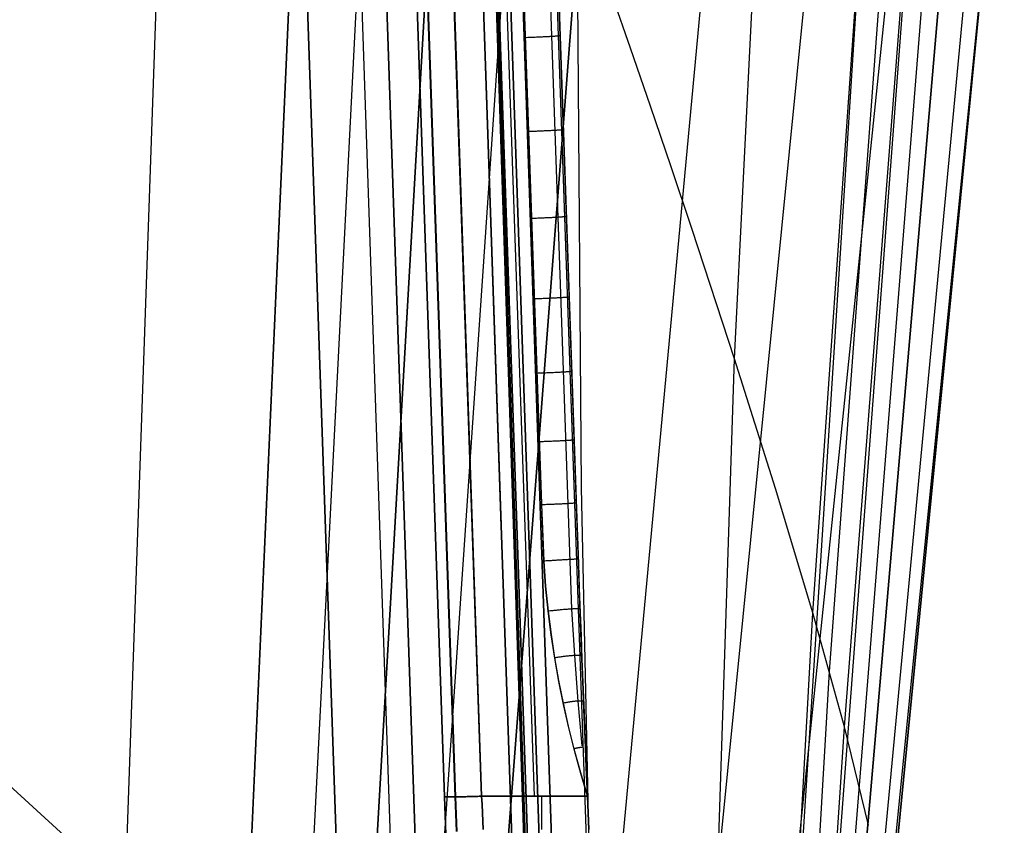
# Model space of a CAD drawing. Header units: millimetres. Extents: x -273 to 273, y -240 to 302.
# Tile 210 of 256: x 222 to 263, y -181 to -148. Entities that reach past the tile are written whole.
import ezdxf

# ---------------------------------------------------------------- set-up
doc = ezdxf.new("R2010")
doc.units = ezdxf.units.MM
doc.header["$MEASUREMENT"] = 0
doc.layers.add('IGES level 1', color=7, linetype='Continuous', true_color=0x3e413d)
doc.layers.add('IGES level 2', color=7, linetype='Continuous', true_color=0x008000)

msp = doc.modelspace()

# ---------------------------------------------------------------- linework, layer by layer
at = {"layer": 'IGES level 1'}
for p, q in [((247.446, -233.406, 382.193), (231.162, 234.594, 373.361)), ((244.293, -232.761, 431.766), (228.387, 232.216, 421.86)), ((228.387, 232.216, 421.86), (244.293, -232.761, 431.766)), ((242.113, -169.059, 430.428), (228.403, 232.216, 421.861)), ((245.421, -232.73, 431.404), (229.531, 232.247, 421.494)), ((229.531, 232.247, 421.494), (245.421, -232.73, 431.404)), ((245.935, -232.735, 430.335), (230.04, 232.241, 420.422)), ((245.936, -232.735, 430.319), (230.041, 232.241, 420.406)), ((230.041, 232.241, 420.406), (245.936, -232.735, 430.319)), ((245.947, -232.74, 429.967), (230.05, 232.26, 420.031)), ((237.653, -186.007, 423.429), (224.927, 185.61, 415.458)), ((225.98, 184.474, 413.312), (238.636, -184.812, 421.237)), ((238.636, -184.812, 421.237), (225.98, 184.474, 413.312)), ((235.322, -183.829, 424.11), (222.719, 183.454, 416.239)), ((222.719, 183.454, 416.239), (235.322, -183.829, 424.11)), ((239.757, -180.294, 379.026), (227.167, 182.147, 371.042)), ((227.167, 182.147, 371.042), (239.757, -180.294, 379.026)), ((227.668, 182.14, 369.962), (240.218, -180.3, 377.99)), ((240.198, -180.301, 378.01), (227.668, 182.14, 369.962)), ((241.295, -180.272, 377.572), (228.788, 182.17, 369.586)), ((241.304, -180.272, 377.572), (228.797, 182.171, 369.587)), ((228.797, 182.171, 369.587), (241.304, -180.272, 377.572)), ((243.503, -180.27, 377.644), (230.905, 182.149, 369.772)), ((233.393, 172.718, 371.554), (245.243, -168.351, 378.96)), ((232.051, 172.433, 370.055), (243.788, -168.175, 377.41)), ((243.883, -170.512, 377.46), (232.073, 171.137, 370.081)), ((245.322, -170.622, 378.988), (233.533, 168.664, 371.671)), ((245.049, -172.502, 377.974), (233.224, 168.317, 370.71)), ((243.171, -148.785, 376.998), (243.119, -148.787, 376.996)), ((243.223, -148.783, 377.003), (243.171, -148.785, 376.998)), ((243.275, -148.781, 377.01), (243.223, -148.783, 377.003)), ((243.326, -148.779, 377.018), (243.275, -148.781, 377.01)), ((243.377, -148.777, 377.028), (243.326, -148.779, 377.018)), ((243.428, -148.775, 377.04), (243.377, -148.777, 377.028)), ((243.478, -148.773, 377.053), (243.428, -148.775, 377.04)), ((243.528, -148.771, 377.068), (243.478, -148.773, 377.053)), ((243.577, -148.769, 377.086), (243.528, -148.771, 377.068)), ((243.626, -148.767, 377.104), (243.577, -148.769, 377.086)), ((243.674, -148.765, 377.125), (243.626, -148.767, 377.104)), ((243.721, -148.763, 377.147), (243.674, -148.765, 377.125)), ((243.767, -148.761, 377.17), (243.721, -148.763, 377.147)), ((243.813, -148.758, 377.196), (243.767, -148.761, 377.17)), ((243.857, -148.756, 377.222), (243.813, -148.758, 377.196)), ((243.901, -148.754, 377.251), (243.857, -148.756, 377.222)), ((243.944, -148.752, 377.281), (243.901, -148.754, 377.251)), ((243.985, -148.75, 377.312), (243.944, -148.752, 377.281)), ((244.026, -148.748, 377.345), (243.985, -148.75, 377.312)), ((244.065, -148.746, 377.379), (244.026, -148.748, 377.345)), ((244.103, -148.744, 377.414), (244.065, -148.746, 377.379)), ((244.14, -148.742, 377.451), (244.103, -148.744, 377.414)), ((244.175, -148.74, 377.489), (244.14, -148.742, 377.451)), ((244.21, -148.738, 377.528), (244.175, -148.74, 377.489)), ((244.242, -148.736, 377.569), (244.21, -148.738, 377.528)), ((244.274, -148.734, 377.61), (244.242, -148.736, 377.569)), ((244.304, -148.732, 377.653), (244.274, -148.734, 377.61)), ((244.332, -148.73, 377.697), (244.304, -148.732, 377.653)), ((244.359, -148.728, 377.741), (244.332, -148.73, 377.697)), ((244.384, -148.726, 377.787), (244.359, -148.728, 377.741)), ((244.408, -148.724, 377.833), (244.384, -148.726, 377.787)), ((244.43, -148.722, 377.88), (244.408, -148.724, 377.833)), ((244.451, -148.721, 377.928), (244.43, -148.722, 377.88)), ((244.469, -148.719, 377.977), (244.451, -148.721, 377.928)), ((244.486, -148.717, 378.026), (244.469, -148.719, 377.977)), ((244.502, -148.716, 378.076), (244.486, -148.717, 378.026)), ((244.515, -148.714, 378.126), (244.502, -148.716, 378.076)), ((244.527, -148.713, 378.177), (244.515, -148.714, 378.126)), ((244.537, -148.711, 378.228), (244.527, -148.713, 378.177)), ((244.546, -148.71, 378.279), (244.537, -148.711, 378.228)), ((244.552, -148.708, 378.331), (244.546, -148.71, 378.279)), ((244.557, -148.707, 378.383), (244.552, -148.708, 378.331)), ((244.56, -148.706, 378.435), (244.557, -148.707, 378.383)), ((244.56, -148.704, 378.539), (244.561, -148.705, 378.487)), ((244.561, -148.705, 378.487), (244.56, -148.706, 378.435)), ((243.306, -152.682, 377.082), (243.254, -152.684, 377.079)), ((243.358, -152.68, 377.086), (243.306, -152.682, 377.082)), ((243.409, -152.678, 377.093), (243.358, -152.68, 377.086)), ((243.461, -152.676, 377.101), (243.409, -152.678, 377.093)), ((243.512, -152.674, 377.111), (243.461, -152.676, 377.101)), ((243.563, -152.672, 377.123), (243.512, -152.674, 377.111)), ((243.613, -152.67, 377.136), (243.563, -152.672, 377.123)), ((243.663, -152.668, 377.152), (243.613, -152.67, 377.136)), ((243.712, -152.666, 377.169), (243.663, -152.668, 377.152)), ((243.76, -152.664, 377.187), (243.712, -152.666, 377.169)), ((243.808, -152.662, 377.208), (243.76, -152.664, 377.187)), ((243.856, -152.66, 377.23), (243.808, -152.662, 377.208)), ((243.902, -152.658, 377.253), (243.856, -152.66, 377.23)), ((243.948, -152.656, 377.279), (243.902, -152.658, 377.253)), ((243.992, -152.653, 377.305), (243.948, -152.656, 377.279)), ((244.036, -152.651, 377.334), (243.992, -152.653, 377.305)), ((244.078, -152.649, 377.364), (244.036, -152.651, 377.334)), ((244.12, -152.647, 377.395), (244.078, -152.649, 377.364)), ((244.161, -152.645, 377.428), (244.12, -152.647, 377.395)), ((244.2, -152.643, 377.462), (244.161, -152.645, 377.428)), ((244.238, -152.641, 377.497), (244.2, -152.643, 377.462)), ((244.275, -152.639, 377.534), (244.238, -152.641, 377.497)), ((244.31, -152.637, 377.572), (244.275, -152.639, 377.534)), ((244.345, -152.635, 377.611), (244.31, -152.637, 377.572)), ((244.377, -152.633, 377.652), (244.345, -152.635, 377.611)), ((244.409, -152.631, 377.693), (244.377, -152.633, 377.652)), ((244.439, -152.629, 377.736), (244.409, -152.631, 377.693)), ((244.467, -152.627, 377.78), (244.439, -152.629, 377.736)), ((244.494, -152.625, 377.824), (244.467, -152.627, 377.78)), ((244.519, -152.623, 377.87), (244.494, -152.625, 377.824)), ((244.543, -152.621, 377.916), (244.519, -152.623, 377.87)), ((244.565, -152.619, 377.963), (244.543, -152.621, 377.916)), ((244.586, -152.618, 378.011), (244.565, -152.619, 377.963)), ((244.605, -152.616, 378.06), (244.586, -152.618, 378.011)), ((244.622, -152.614, 378.109), (244.605, -152.616, 378.06)), ((244.637, -152.613, 378.159), (244.622, -152.614, 378.109)), ((244.651, -152.611, 378.209), (244.637, -152.613, 378.159)), ((244.663, -152.61, 378.26), (244.651, -152.611, 378.209)), ((244.673, -152.608, 378.311), (244.663, -152.61, 378.26)), ((244.681, -152.607, 378.362), (244.673, -152.608, 378.311)), ((244.688, -152.606, 378.414), (244.681, -152.607, 378.362)), ((244.692, -152.604, 378.466), (244.688, -152.606, 378.414)), ((244.695, -152.603, 378.518), (244.692, -152.604, 378.466)), ((244.696, -152.602, 378.57), (244.695, -152.603, 378.518)), ((244.696, -152.601, 378.622), (244.696, -152.602, 378.57)), ((244.435, -156.244, 377.649), (244.4, -156.246, 377.611)), ((244.47, -156.242, 377.688), (244.435, -156.244, 377.649)), ((244.503, -156.24, 377.729), (244.47, -156.242, 377.688)), ((244.534, -156.238, 377.77), (244.503, -156.24, 377.729)), ((244.564, -156.236, 377.813), (244.534, -156.238, 377.77)), ((244.592, -156.234, 377.856), (244.564, -156.236, 377.813)), ((244.619, -156.232, 377.901), (244.592, -156.234, 377.856)), ((244.645, -156.23, 377.947), (244.619, -156.232, 377.901)), ((244.668, -156.228, 377.993), (244.645, -156.23, 377.947)), ((244.691, -156.227, 378.04), (244.668, -156.228, 377.993)), ((244.711, -156.225, 378.088), (244.691, -156.227, 378.04)), ((244.73, -156.223, 378.137), (244.711, -156.225, 378.088)), ((244.747, -156.222, 378.186), (244.73, -156.223, 378.137)), ((244.762, -156.22, 378.236), (244.747, -156.222, 378.186)), ((244.776, -156.218, 378.286), (244.762, -156.22, 378.236)), ((244.788, -156.217, 378.337), (244.776, -156.218, 378.286)), ((244.798, -156.216, 378.388), (244.788, -156.217, 378.337)), ((244.806, -156.214, 378.439), (244.798, -156.216, 378.388)), ((244.813, -156.213, 378.491), (244.806, -156.214, 378.439)), ((244.818, -156.212, 378.543), (244.813, -156.213, 378.491)), ((244.821, -156.21, 378.595), (244.818, -156.212, 378.543)), ((244.821, -156.208, 378.699), (244.822, -156.209, 378.647)), ((244.822, -156.209, 378.647), (244.821, -156.21, 378.595)), ((243.43, -156.289, 377.159), (243.378, -156.291, 377.156)), ((243.482, -156.287, 377.163), (243.43, -156.289, 377.159)), ((243.534, -156.285, 377.17), (243.482, -156.287, 377.163)), ((243.585, -156.284, 377.178), (243.534, -156.285, 377.17)), ((243.636, -156.282, 377.188), (243.585, -156.284, 377.178)), ((243.687, -156.28, 377.2), (243.636, -156.282, 377.188)), ((243.737, -156.277, 377.213), (243.687, -156.28, 377.2)), ((243.787, -156.275, 377.228), (243.737, -156.277, 377.213)), ((243.836, -156.273, 377.245), (243.787, -156.275, 377.228)), ((243.885, -156.271, 377.264), (243.836, -156.273, 377.245)), ((243.933, -156.269, 377.284), (243.885, -156.271, 377.264)), ((243.98, -156.267, 377.306), (243.933, -156.269, 377.284)), ((244.027, -156.265, 377.33), (243.98, -156.267, 377.306)), ((244.072, -156.263, 377.355), (244.027, -156.265, 377.33)), ((244.117, -156.261, 377.382), (244.072, -156.263, 377.355)), ((244.161, -156.259, 377.41), (244.117, -156.261, 377.382)), ((244.203, -156.256, 377.44), (244.161, -156.259, 377.41)), ((244.245, -156.254, 377.472), (244.203, -156.256, 377.44)), ((244.285, -156.252, 377.504), (244.245, -156.254, 377.472)), ((244.325, -156.25, 377.539), (244.285, -156.252, 377.504)), ((244.363, -156.248, 377.574), (244.325, -156.25, 377.539)), ((244.4, -156.246, 377.611), (244.363, -156.248, 377.574)), ((243.545, -159.629, 377.23), (243.493, -159.631, 377.227)), ((243.597, -159.627, 377.235), (243.545, -159.629, 377.23)), ((243.649, -159.626, 377.241), (243.597, -159.627, 377.235)), ((243.7, -159.624, 377.249), (243.649, -159.626, 377.241)), ((243.752, -159.622, 377.259), (243.7, -159.624, 377.249)), ((243.802, -159.62, 377.271), (243.752, -159.622, 377.259)), ((243.853, -159.618, 377.284), (243.802, -159.62, 377.271)), ((243.903, -159.615, 377.3), (243.853, -159.618, 377.284)), ((243.952, -159.613, 377.317), (243.903, -159.615, 377.3)), ((244.001, -159.611, 377.335), (243.952, -159.613, 377.317)), ((244.048, -159.609, 377.356), (244.001, -159.611, 377.335)), ((244.096, -159.607, 377.378), (244.048, -159.609, 377.356)), ((244.142, -159.605, 377.401), (244.096, -159.607, 377.378)), ((244.188, -159.603, 377.426), (244.142, -159.605, 377.401)), ((244.232, -159.601, 377.453), (244.188, -159.603, 377.426)), ((244.276, -159.599, 377.482), (244.232, -159.601, 377.453)), ((244.319, -159.596, 377.511), (244.276, -159.599, 377.482)), ((244.361, -159.594, 377.543), (244.319, -159.596, 377.511)), ((244.401, -159.592, 377.575), (244.361, -159.594, 377.543)), ((244.441, -159.59, 377.61), (244.401, -159.592, 377.575)), ((244.479, -159.588, 377.645), (244.441, -159.59, 377.61)), ((244.516, -159.586, 377.682), (244.479, -159.588, 377.645)), ((244.551, -159.584, 377.72), (244.516, -159.586, 377.682)), ((244.585, -159.582, 377.759), (244.551, -159.584, 377.72)), ((244.618, -159.58, 377.8), (244.585, -159.582, 377.759)), ((244.65, -159.578, 377.841), (244.618, -159.58, 377.8)), ((244.68, -159.576, 377.884), (244.65, -159.578, 377.841)), ((244.708, -159.574, 377.928), (244.68, -159.576, 377.884)), ((244.735, -159.572, 377.972), (244.708, -159.574, 377.928)), ((244.761, -159.57, 378.018), (244.735, -159.572, 377.972)), ((244.784, -159.568, 378.064), (244.761, -159.57, 378.018)), ((244.807, -159.567, 378.111), (244.784, -159.568, 378.064)), ((244.827, -159.565, 378.159), (244.807, -159.567, 378.111)), ((244.846, -159.563, 378.208), (244.827, -159.565, 378.159)), ((244.863, -159.562, 378.257), (244.846, -159.563, 378.208)), ((244.878, -159.56, 378.307), (244.863, -159.562, 378.257)), ((244.892, -159.559, 378.357), (244.878, -159.56, 378.307)), ((244.904, -159.557, 378.408), (244.892, -159.559, 378.357)), ((244.914, -159.556, 378.459), (244.904, -159.557, 378.408)), ((244.922, -159.554, 378.511), (244.914, -159.556, 378.459)), ((244.929, -159.553, 378.562), (244.922, -159.554, 378.511)), ((244.934, -159.552, 378.614), (244.929, -159.553, 378.562)), ((244.937, -159.55, 378.666), (244.934, -159.552, 378.614)), ((244.937, -159.548, 378.771), (244.938, -159.549, 378.719)), ((244.938, -159.549, 378.719), (244.937, -159.55, 378.666)), ((243.652, -162.717, 377.296), (243.6, -162.719, 377.293)), ((243.704, -162.715, 377.3), (243.652, -162.717, 377.296)), ((243.755, -162.713, 377.307), (243.704, -162.715, 377.3)), ((243.807, -162.711, 377.315), (243.755, -162.713, 377.307)), ((243.858, -162.709, 377.325), (243.807, -162.711, 377.315)), ((243.909, -162.707, 377.337), (243.858, -162.709, 377.325)), ((243.959, -162.705, 377.35), (243.909, -162.707, 377.337)), ((244.009, -162.703, 377.365), (243.959, -162.705, 377.35)), ((244.059, -162.701, 377.382), (244.009, -162.703, 377.365)), ((244.107, -162.699, 377.401), (244.059, -162.701, 377.382)), ((244.155, -162.697, 377.421), (244.107, -162.699, 377.401)), ((244.203, -162.695, 377.443), (244.155, -162.697, 377.421)), ((244.249, -162.693, 377.467), (244.203, -162.695, 377.443)), ((244.295, -162.691, 377.492), (244.249, -162.693, 377.467)), ((244.339, -162.688, 377.519), (244.295, -162.691, 377.492)), ((244.383, -162.686, 377.547), (244.339, -162.688, 377.519)), ((244.426, -162.684, 377.577), (244.383, -162.686, 377.547)), ((244.468, -162.682, 377.608), (244.426, -162.684, 377.577)), ((244.508, -162.68, 377.641), (244.468, -162.682, 377.608)), ((244.548, -162.678, 377.675), (244.508, -162.68, 377.641)), ((244.586, -162.676, 377.711), (244.548, -162.678, 377.675)), ((244.623, -162.674, 377.748), (244.586, -162.676, 377.711)), ((244.658, -162.672, 377.786), (244.623, -162.674, 377.748)), ((244.693, -162.67, 377.825), (244.658, -162.672, 377.786)), ((244.725, -162.668, 377.865), (244.693, -162.67, 377.825)), ((244.757, -162.666, 377.907), (244.725, -162.668, 377.865)), ((244.787, -162.664, 377.95), (244.757, -162.666, 377.907)), ((244.815, -162.662, 377.993), (244.787, -162.664, 377.95)), ((244.842, -162.66, 378.038), (244.815, -162.662, 377.993)), ((244.868, -162.658, 378.084), (244.842, -162.66, 378.038)), ((244.892, -162.656, 378.13), (244.868, -162.658, 378.084)), ((244.914, -162.654, 378.177), (244.892, -162.656, 378.13)), ((244.934, -162.653, 378.225), (244.914, -162.654, 378.177)), ((244.953, -162.651, 378.274), (244.934, -162.653, 378.225)), ((244.97, -162.649, 378.323), (244.953, -162.651, 378.274)), ((244.986, -162.648, 378.373), (244.97, -162.649, 378.323)), ((244.999, -162.646, 378.423), (244.986, -162.648, 378.373)), ((245.011, -162.645, 378.474), (244.999, -162.646, 378.423)), ((245.021, -162.643, 378.525), (245.011, -162.645, 378.474)), ((245.03, -162.642, 378.577), (245.021, -162.643, 378.525)), ((245.036, -162.64, 378.628), (245.03, -162.642, 378.577)), ((245.041, -162.639, 378.68), (245.036, -162.64, 378.628)), ((245.044, -162.638, 378.732), (245.041, -162.639, 378.68)), ((245.044, -162.636, 378.837), (245.045, -162.637, 378.785)), ((245.045, -162.637, 378.785), (245.044, -162.638, 378.732)), ((243.75, -165.56, 377.357), (243.698, -165.562, 377.354)), ((243.802, -165.558, 377.361), (243.75, -165.56, 377.357)), ((243.854, -165.556, 377.367), (243.802, -165.558, 377.361)), ((243.905, -165.554, 377.376), (243.854, -165.556, 377.367)), ((243.956, -165.552, 377.385), (243.905, -165.554, 377.376)), ((244.007, -165.55, 377.397), (243.956, -165.552, 377.385)), ((244.058, -165.548, 377.411), (244.007, -165.55, 377.397)), ((244.107, -165.546, 377.426), (244.058, -165.548, 377.411)), ((244.157, -165.544, 377.443), (244.107, -165.546, 377.426)), ((244.206, -165.542, 377.461), (244.157, -165.544, 377.443)), ((244.254, -165.539, 377.482), (244.206, -165.542, 377.461)), ((244.301, -165.537, 377.504), (244.254, -165.539, 377.482)), ((244.347, -165.535, 377.527), (244.301, -165.537, 377.504)), ((244.393, -165.533, 377.553), (244.347, -165.535, 377.527)), ((244.438, -165.531, 377.579), (244.393, -165.533, 377.553)), ((244.482, -165.529, 377.608), (244.438, -165.531, 377.579)), ((244.524, -165.527, 377.638), (244.482, -165.529, 377.608)), ((244.566, -165.525, 377.669), (244.524, -165.527, 377.638)), ((244.607, -165.522, 377.702), (244.566, -165.525, 377.669)), ((244.646, -165.52, 377.736), (244.607, -165.522, 377.702)), ((244.684, -165.518, 377.771), (244.646, -165.52, 377.736)), ((244.721, -165.516, 377.808), (244.684, -165.518, 377.771)), ((244.757, -165.514, 377.846), (244.721, -165.516, 377.808)), ((244.791, -165.512, 377.885), (244.757, -165.514, 377.846)), ((244.824, -165.51, 377.926), (244.791, -165.512, 377.885)), ((244.856, -165.508, 377.968), (244.824, -165.51, 377.926)), ((244.886, -165.506, 378.01), (244.856, -165.508, 377.968)), ((244.914, -165.504, 378.054), (244.886, -165.506, 378.01)), ((244.941, -165.502, 378.099), (244.914, -165.504, 378.054)), ((244.966, -165.501, 378.144), (244.941, -165.502, 378.099)), ((244.99, -165.499, 378.19), (244.966, -165.501, 378.144)), ((245.012, -165.497, 378.238), (244.99, -165.499, 378.19)), ((245.033, -165.495, 378.286), (245.012, -165.497, 378.238)), ((245.052, -165.494, 378.334), (245.033, -165.495, 378.286)), ((245.069, -165.492, 378.384), (245.052, -165.494, 378.334)), ((245.084, -165.49, 378.433), (245.069, -165.492, 378.384)), ((245.098, -165.489, 378.484), (245.084, -165.49, 378.433)), ((245.11, -165.487, 378.535), (245.098, -165.489, 378.484)), ((245.12, -165.486, 378.586), (245.11, -165.487, 378.535)), ((245.128, -165.485, 378.637), (245.12, -165.486, 378.586)), ((245.135, -165.483, 378.689), (245.128, -165.485, 378.637)), ((245.14, -165.482, 378.741), (245.135, -165.483, 378.689)), ((245.143, -165.481, 378.793), (245.14, -165.482, 378.741)), ((245.143, -165.479, 378.897), (245.144, -165.48, 378.845)), ((245.144, -165.48, 378.845), (245.143, -165.481, 378.793)), ((245.16, -168.107, 378.439), (245.143, -168.108, 378.39)), ((245.175, -168.105, 378.489), (245.16, -168.107, 378.439)), ((245.189, -168.103, 378.54), (245.175, -168.105, 378.489)), ((245.201, -168.102, 378.59), (245.189, -168.103, 378.54)), ((245.211, -168.1, 378.642), (245.201, -168.102, 378.59)), ((245.219, -168.099, 378.693), (245.211, -168.1, 378.642)), ((245.226, -168.097, 378.745), (245.219, -168.099, 378.693)), ((245.231, -168.096, 378.797), (245.226, -168.097, 378.745)), ((245.233, -168.095, 378.849), (245.231, -168.096, 378.797)), ((245.235, -168.093, 378.901), (245.233, -168.095, 378.849)), ((245.234, -168.092, 378.953), (245.235, -168.093, 378.901)), ((243.84, -168.174, 377.412), (243.788, -168.175, 377.41)), ((243.788, -168.175, 377.41), (243.883, -170.512, 377.46)), ((243.892, -168.172, 377.417), (243.84, -168.174, 377.412)), ((243.944, -168.17, 377.423), (243.892, -168.172, 377.417)), ((243.995, -168.168, 377.431), (243.944, -168.17, 377.423)), ((244.047, -168.166, 377.441), (243.995, -168.168, 377.431)), ((244.097, -168.164, 377.453), (244.047, -168.166, 377.441)), ((244.148, -168.162, 377.466), (244.097, -168.164, 377.453)), ((244.198, -168.16, 377.482), (244.148, -168.162, 377.466)), ((244.247, -168.158, 377.498), (244.198, -168.16, 377.482)), ((244.296, -168.156, 377.517), (244.247, -168.158, 377.498)), ((244.344, -168.154, 377.537), (244.296, -168.156, 377.517)), ((244.391, -168.152, 377.559), (244.344, -168.154, 377.537)), ((244.438, -168.15, 377.583), (244.391, -168.152, 377.559)), ((244.483, -168.148, 377.608), (244.438, -168.15, 377.583)), ((244.528, -168.146, 377.635), (244.483, -168.148, 377.608)), ((244.572, -168.144, 377.663), (244.528, -168.146, 377.635)), ((244.615, -168.142, 377.693), (244.572, -168.144, 377.663)), ((244.657, -168.14, 377.725), (244.615, -168.142, 377.693)), ((244.697, -168.138, 377.757), (244.657, -168.14, 377.725)), ((244.737, -168.135, 377.791), (244.697, -168.138, 377.757)), ((244.775, -168.133, 377.827), (244.737, -168.135, 377.791)), ((244.812, -168.131, 377.864), (244.775, -168.133, 377.827)), ((244.847, -168.129, 377.902), (244.812, -168.131, 377.864)), ((244.882, -168.127, 377.941), (244.847, -168.129, 377.902)), ((244.915, -168.125, 377.982), (244.882, -168.127, 377.941)), ((244.946, -168.123, 378.023), (244.915, -168.125, 377.982)), ((244.976, -168.121, 378.066), (244.946, -168.123, 378.023)), ((245.005, -168.119, 378.11), (244.976, -168.121, 378.066)), ((245.032, -168.117, 378.154), (245.005, -168.119, 378.11)), ((245.057, -168.116, 378.2), (245.032, -168.117, 378.154)), ((245.081, -168.114, 378.246), (245.057, -168.116, 378.2)), ((245.103, -168.112, 378.293), (245.081, -168.114, 378.246)), ((245.124, -168.11, 378.341), (245.103, -168.112, 378.293)), ((245.143, -168.108, 378.39), (245.124, -168.11, 378.341)), ((245.243, -168.351, 378.96), (245.322, -170.623, 378.988)), ((243.934, -170.509, 377.463), (243.883, -170.512, 377.46)), ((243.883, -170.512, 377.46), (243.96, -171.553, 377.484)), ((243.96, -171.553, 377.484), (243.883, -170.512, 377.46)), ((243.986, -170.506, 377.467), (243.934, -170.509, 377.463)), ((244.037, -170.503, 377.473), (243.986, -170.506, 377.467)), ((244.088, -170.5, 377.481), (244.037, -170.503, 377.473)), ((244.139, -170.497, 377.491), (244.088, -170.5, 377.481)), ((244.189, -170.494, 377.503), (244.139, -170.497, 377.491)), ((244.239, -170.491, 377.516), (244.189, -170.494, 377.503)), ((244.289, -170.488, 377.531), (244.239, -170.491, 377.516)), ((244.337, -170.485, 377.548), (244.289, -170.488, 377.531)), ((244.386, -170.482, 377.566), (244.337, -170.485, 377.548)), ((244.433, -170.479, 377.586), (244.386, -170.482, 377.566)), ((244.48, -170.476, 377.608), (244.433, -170.479, 377.586)), ((244.526, -170.473, 377.631), (244.48, -170.476, 377.608)), ((244.571, -170.471, 377.656), (244.526, -170.473, 377.631)), ((244.616, -170.468, 377.683), (244.571, -170.471, 377.656)), ((244.659, -170.466, 377.711), (244.616, -170.468, 377.683)), ((244.702, -170.463, 377.74), (244.659, -170.466, 377.711)), ((244.743, -170.461, 377.771), (244.702, -170.463, 377.74)), ((244.783, -170.458, 377.804), (244.743, -170.461, 377.771)), ((244.822, -170.456, 377.838), (244.783, -170.458, 377.804)), ((244.86, -170.454, 377.873), (244.822, -170.456, 377.838)), ((244.897, -170.452, 377.909), (244.86, -170.454, 377.873)), ((244.932, -170.45, 377.947), (244.897, -170.452, 377.909)), ((244.966, -170.448, 377.986), (244.932, -170.45, 377.947)), ((244.999, -170.446, 378.026), (244.966, -170.448, 377.986)), ((245.03, -170.444, 378.067), (244.999, -170.446, 378.026)), ((245.06, -170.442, 378.11), (245.03, -170.444, 378.067)), ((245.088, -170.441, 378.153), (245.06, -170.442, 378.11)), ((245.115, -170.439, 378.197), (245.088, -170.441, 378.153)), ((245.14, -170.438, 378.242), (245.115, -170.439, 378.197)), ((245.164, -170.437, 378.288), (245.14, -170.438, 378.242)), ((245.186, -170.435, 378.335), (245.164, -170.437, 378.288)), ((245.206, -170.434, 378.383), (245.186, -170.435, 378.335)), ((245.225, -170.433, 378.431), (245.206, -170.434, 378.383)), ((245.242, -170.433, 378.48), (245.225, -170.433, 378.431)), ((245.257, -170.432, 378.529), (245.242, -170.433, 378.48)), ((245.271, -170.431, 378.579), (245.257, -170.432, 378.529)), ((245.282, -170.431, 378.63), (245.271, -170.431, 378.579)), ((245.293, -170.43, 378.68), (245.282, -170.431, 378.63)), ((245.301, -170.43, 378.731), (245.293, -170.43, 378.68)), ((245.307, -170.43, 378.783), (245.301, -170.43, 378.731)), ((245.312, -170.43, 378.834), (245.307, -170.43, 378.783)), ((245.315, -170.43, 378.886), (245.312, -170.43, 378.834)), ((245.316, -170.43, 378.938), (245.315, -170.43, 378.886)), ((245.316, -170.43, 378.989), (245.316, -170.43, 378.938)), ((245.366, -171.841, 378.957), (245.322, -170.622, 378.988)), ((245.322, -170.623, 378.988), (245.359, -171.64, 378.965)), ((243.96, -171.553, 377.484), (244.065, -172.591, 377.508)), ((244.065, -172.591, 377.508), (243.96, -171.553, 377.484)), ((245.359, -171.64, 378.965), (245.397, -172.656, 378.915)), ((245.412, -173.059, 378.888), (245.366, -171.841, 378.957)), ((244.189, -173.566, 377.532), (244.065, -172.591, 377.508)), ((244.113, -172.586, 377.511), (244.065, -172.591, 377.508)), ((244.065, -172.591, 377.508), (244.189, -173.563, 377.532)), ((244.16, -172.581, 377.515), (244.113, -172.586, 377.511)), ((244.207, -172.575, 377.52), (244.16, -172.581, 377.515)), ((244.254, -172.57, 377.527), (244.207, -172.575, 377.52)), ((244.3, -172.565, 377.536), (244.254, -172.57, 377.527)), ((244.346, -172.561, 377.547), (244.3, -172.565, 377.536)), ((244.392, -172.556, 377.559), (244.346, -172.561, 377.547)), ((244.437, -172.551, 377.573), (244.392, -172.556, 377.559)), ((244.482, -172.547, 377.588), (244.437, -172.551, 377.573)), ((244.526, -172.543, 377.605), (244.482, -172.547, 377.588)), ((244.57, -172.539, 377.623), (244.526, -172.543, 377.605)), ((244.613, -172.535, 377.643), (244.57, -172.539, 377.623)), ((244.655, -172.531, 377.664), (244.613, -172.535, 377.643)), ((244.697, -172.527, 377.687), (244.655, -172.531, 377.664)), ((244.738, -172.524, 377.711), (244.697, -172.527, 377.687)), ((244.778, -172.521, 377.737), (244.738, -172.524, 377.711)), ((244.817, -172.517, 377.764), (244.778, -172.521, 377.737)), ((244.855, -172.515, 377.792), (244.817, -172.517, 377.764)), ((244.892, -172.512, 377.822), (244.855, -172.515, 377.792)), ((244.928, -172.509, 377.853), (244.892, -172.512, 377.822)), ((244.963, -172.507, 377.885), (244.928, -172.509, 377.853)), ((244.997, -172.505, 377.918), (244.963, -172.507, 377.885)), ((245.03, -172.503, 377.953), (244.997, -172.505, 377.918)), ((245.061, -172.501, 377.988), (245.03, -172.503, 377.953)), ((245.168, -174.431, 377.949), (245.049, -172.502, 377.974)), ((245.091, -172.5, 378.025), (245.061, -172.501, 377.988)), ((245.12, -172.499, 378.063), (245.091, -172.5, 378.025)), ((245.148, -172.498, 378.101), (245.12, -172.499, 378.063)), ((245.174, -172.497, 378.141), (245.148, -172.498, 378.101)), ((245.199, -172.496, 378.182), (245.174, -172.497, 378.141)), ((245.223, -172.496, 378.223), (245.199, -172.496, 378.182)), ((245.245, -172.495, 378.265), (245.223, -172.496, 378.223)), ((245.265, -172.495, 378.308), (245.245, -172.495, 378.265)), ((245.285, -172.496, 378.351), (245.265, -172.495, 378.308)), ((245.302, -172.496, 378.396), (245.285, -172.496, 378.351)), ((245.318, -172.497, 378.44), (245.302, -172.496, 378.396)), ((245.333, -172.497, 378.486), (245.318, -172.497, 378.44)), ((245.346, -172.498, 378.531), (245.333, -172.497, 378.486)), ((245.357, -172.5, 378.578), (245.346, -172.498, 378.531)), ((245.367, -172.501, 378.624), (245.357, -172.5, 378.578)), ((245.375, -172.503, 378.671), (245.367, -172.501, 378.624)), ((245.382, -172.505, 378.718), (245.375, -172.503, 378.671)), ((245.387, -172.507, 378.765), (245.382, -172.505, 378.718)), ((245.39, -172.509, 378.813), (245.387, -172.507, 378.765)), ((245.392, -172.512, 378.86), (245.39, -172.509, 378.813)), ((245.392, -172.514, 378.908), (245.392, -172.512, 378.86)), ((245.397, -172.656, 378.915), (245.433, -173.618, 378.844)), ((245.458, -174.273, 378.782), (245.412, -173.059, 378.888)), ((244.189, -173.563, 377.532), (244.335, -174.53, 377.556)), ((244.337, -174.538, 377.557), (244.189, -173.566, 377.532)), ((245.433, -173.618, 378.844), (245.47, -174.578, 378.749)), ((244.375, -174.524, 377.558), (244.335, -174.53, 377.556)), ((244.335, -174.53, 377.556), (244.502, -175.475, 377.581)), ((244.507, -175.506, 377.582), (244.337, -174.538, 377.557)), ((244.415, -174.518, 377.562), (244.375, -174.524, 377.558)), ((244.454, -174.511, 377.566), (244.415, -174.518, 377.562)), ((244.493, -174.505, 377.572), (244.454, -174.511, 377.566)), ((244.532, -174.5, 377.58), (244.493, -174.505, 377.572)), ((244.571, -174.494, 377.589), (244.532, -174.5, 377.58)), ((244.61, -174.489, 377.599), (244.571, -174.494, 377.589)), ((244.648, -174.483, 377.61), (244.61, -174.489, 377.599)), ((244.686, -174.478, 377.623), (244.648, -174.483, 377.61)), ((244.723, -174.473, 377.637), (244.686, -174.478, 377.623)), ((244.76, -174.469, 377.652), (244.723, -174.473, 377.637)), ((244.796, -174.464, 377.669), (244.76, -174.469, 377.652)), ((244.832, -174.46, 377.687), (244.796, -174.464, 377.669)), ((244.867, -174.456, 377.706), (244.832, -174.46, 377.687)), ((244.902, -174.453, 377.726), (244.867, -174.456, 377.706)), ((244.936, -174.449, 377.748), (244.902, -174.453, 377.726)), ((244.969, -174.446, 377.77), (244.936, -174.449, 377.748)), ((245.001, -174.443, 377.794), (244.969, -174.446, 377.77)), ((245.033, -174.44, 377.819), (245.001, -174.443, 377.794)), ((245.063, -174.438, 377.845), (245.033, -174.44, 377.819)), ((245.093, -174.436, 377.872), (245.063, -174.438, 377.845)), ((245.122, -174.434, 377.9), (245.093, -174.436, 377.872)), ((245.15, -174.432, 377.929), (245.122, -174.434, 377.9)), ((245.177, -174.431, 377.959), (245.15, -174.432, 377.929)), ((245.31, -176.322, 377.897), (245.168, -174.431, 377.949)), ((245.202, -174.43, 377.99), (245.177, -174.431, 377.959)), ((245.227, -174.429, 378.021), (245.202, -174.43, 377.99)), ((245.251, -174.428, 378.054), (245.227, -174.429, 378.021)), ((245.273, -174.428, 378.087), (245.251, -174.428, 378.054)), ((245.295, -174.428, 378.121), (245.273, -174.428, 378.087)), ((245.315, -174.428, 378.156), (245.295, -174.428, 378.121)), ((245.334, -174.428, 378.192), (245.315, -174.428, 378.156)), ((245.352, -174.429, 378.228), (245.334, -174.428, 378.192)), ((245.369, -174.43, 378.264), (245.352, -174.429, 378.228)), ((245.384, -174.431, 378.301), (245.369, -174.43, 378.264)), ((245.398, -174.433, 378.339), (245.384, -174.431, 378.301)), ((245.411, -174.435, 378.377), (245.398, -174.433, 378.339)), ((245.422, -174.437, 378.416), (245.411, -174.435, 378.377)), ((245.432, -174.439, 378.454), (245.422, -174.437, 378.416)), ((245.441, -174.442, 378.494), (245.432, -174.439, 378.454)), ((245.449, -174.444, 378.533), (245.441, -174.442, 378.494)), ((245.455, -174.448, 378.573), (245.449, -174.444, 378.533)), ((245.46, -174.451, 378.612), (245.455, -174.448, 378.573)), ((245.505, -175.484, 378.64), (245.458, -174.273, 378.782)), ((245.463, -174.454, 378.652), (245.46, -174.451, 378.612)), ((245.47, -174.578, 378.749), (245.507, -175.536, 378.632)), ((244.502, -175.475, 377.581), (244.69, -176.414, 377.606)), ((244.702, -176.469, 377.608), (244.507, -175.506, 377.582)), ((245.553, -176.69, 378.462), (245.505, -175.484, 378.64)), ((245.507, -175.536, 378.632), (245.545, -176.491, 378.493)), ((244.719, -176.408, 377.608), (244.69, -176.414, 377.606)), ((244.69, -176.414, 377.606), (244.903, -177.363, 377.633)), ((244.919, -177.427, 377.634), (244.702, -176.469, 377.608)), ((244.748, -176.402, 377.61), (244.719, -176.408, 377.608)), ((244.777, -176.396, 377.613), (244.748, -176.402, 377.61)), ((244.806, -176.39, 377.618), (244.777, -176.396, 377.613)), ((244.835, -176.385, 377.623), (244.806, -176.39, 377.618)), ((244.863, -176.38, 377.63), (244.835, -176.385, 377.623)), ((244.892, -176.374, 377.637), (244.863, -176.38, 377.63)), ((244.92, -176.37, 377.645), (244.892, -176.374, 377.637)), ((244.948, -176.365, 377.655), (244.92, -176.37, 377.645)), ((244.975, -176.36, 377.665), (244.948, -176.365, 377.655)), ((245.003, -176.356, 377.676), (244.975, -176.36, 377.665)), ((245.03, -176.352, 377.688), (245.003, -176.356, 377.676)), ((245.056, -176.348, 377.701), (245.03, -176.352, 377.688)), ((245.082, -176.345, 377.715), (245.056, -176.348, 377.701)), ((245.108, -176.341, 377.73), (245.082, -176.345, 377.715)), ((245.133, -176.338, 377.746), (245.108, -176.341, 377.73)), ((245.158, -176.335, 377.762), (245.133, -176.338, 377.746)), ((245.182, -176.333, 377.779), (245.158, -176.335, 377.762)), ((245.205, -176.33, 377.798), (245.182, -176.333, 377.779)), ((245.228, -176.328, 377.817), (245.205, -176.33, 377.798)), ((245.25, -176.326, 377.836), (245.228, -176.328, 377.817)), ((245.272, -176.325, 377.857), (245.25, -176.326, 377.836)), ((245.293, -176.323, 377.878), (245.272, -176.325, 377.857)), ((245.313, -176.322, 377.9), (245.293, -176.323, 377.878)), ((245.478, -178.179, 377.823), (245.31, -176.322, 377.897)), ((245.332, -176.321, 377.922), (245.313, -176.322, 377.9)), ((245.351, -176.321, 377.945), (245.332, -176.321, 377.922)), ((245.369, -176.32, 377.969), (245.351, -176.321, 377.945)), ((245.386, -176.32, 377.994), (245.369, -176.32, 377.969)), ((245.402, -176.321, 378.018), (245.386, -176.32, 377.994)), ((245.418, -176.321, 378.044), (245.402, -176.321, 378.018)), ((245.433, -176.322, 378.07), (245.418, -176.321, 378.044)), ((245.446, -176.323, 378.096), (245.433, -176.322, 378.07)), ((245.459, -176.324, 378.123), (245.446, -176.323, 378.096)), ((245.471, -176.325, 378.15), (245.459, -176.324, 378.123)), ((245.482, -176.327, 378.178), (245.471, -176.325, 378.15)), ((245.492, -176.329, 378.206), (245.482, -176.327, 378.178)), ((245.502, -176.331, 378.234), (245.492, -176.329, 378.206)), ((245.545, -176.491, 378.493), (245.584, -177.442, 378.332)), ((245.602, -177.89, 378.248), (245.553, -176.69, 378.462)), ((244.903, -177.363, 377.633), (245.138, -178.306, 377.659)), ((245.158, -178.381, 377.662), (244.919, -177.427, 377.634)), ((245.584, -177.442, 378.332), (245.623, -178.389, 378.149)), ((245.652, -179.083, 378), (245.602, -177.89, 378.248)), ((245.155, -178.301, 377.66), (245.138, -178.306, 377.659)), ((245.138, -178.306, 377.659), (245.409, -179.292, 377.688)), ((245.171, -178.297, 377.661), (245.155, -178.301, 377.66)), ((245.187, -178.293, 377.663), (245.171, -178.297, 377.661)), ((245.203, -178.29, 377.666), (245.187, -178.293, 377.663)), ((245.22, -178.286, 377.669), (245.203, -178.29, 377.666)), ((245.236, -178.282, 377.672), (245.22, -178.286, 377.669)), ((245.252, -178.279, 377.677), (245.236, -178.282, 377.672)), ((245.267, -178.275, 377.681), (245.252, -178.279, 377.677)), ((245.283, -178.272, 377.687), (245.267, -178.275, 377.681)), ((245.299, -178.269, 377.692), (245.283, -178.272, 377.687)), ((245.314, -178.266, 377.699), (245.299, -178.269, 377.692)), ((245.329, -178.264, 377.706), (245.314, -178.266, 377.699)), ((245.344, -178.261, 377.713), (245.329, -178.264, 377.706)), ((245.359, -178.259, 377.721), (245.344, -178.261, 377.713)), ((245.373, -178.257, 377.729), (245.359, -178.259, 377.721)), ((245.387, -178.254, 377.738), (245.373, -178.257, 377.729)), ((245.401, -178.253, 377.747), (245.387, -178.254, 377.738)), ((245.415, -178.251, 377.757), (245.401, -178.253, 377.747)), ((245.428, -178.249, 377.767), (245.415, -178.251, 377.757)), ((245.441, -178.248, 377.778), (245.428, -178.249, 377.767)), ((245.454, -178.247, 377.789), (245.441, -178.248, 377.778)), ((245.466, -178.246, 377.801), (245.454, -178.247, 377.789)), ((245.478, -178.245, 377.813), (245.466, -178.246, 377.801)), ((245.419, -179.328, 377.689), (245.158, -178.381, 377.662)), ((245.623, -178.389, 378.149), (245.662, -179.331, 377.944)), ((245.702, -180.269, 377.718), (245.652, -179.083, 378)), ((245.409, -179.292, 377.688), (245.702, -180.269, 377.718)), ((245.702, -180.269, 377.718), (245.419, -179.328, 377.689)), ((245.662, -179.331, 377.944), (245.702, -180.269, 377.718)), ((239.771, -180.682, 379.028), (239.757, -180.294, 379.026)), ((239.757, -180.294, 379.026), (239.76, -180.295, 378.974)), ((239.76, -180.295, 378.975), (239.757, -180.294, 379.026)), ((239.757, -180.294, 379.026), (239.771, -180.682, 379.028)), ((239.76, -180.295, 378.974), (239.764, -180.296, 378.923)), ((239.764, -180.296, 378.923), (239.76, -180.295, 378.975)), ((239.764, -180.296, 378.923), (239.77, -180.297, 378.872)), ((239.77, -180.297, 378.872), (239.764, -180.296, 378.923)), ((239.77, -180.297, 378.872), (239.778, -180.298, 378.821)), ((239.778, -180.298, 378.821), (239.77, -180.297, 378.872)), ((239.778, -180.298, 378.821), (239.787, -180.298, 378.77)), ((239.787, -180.298, 378.77), (239.778, -180.298, 378.821)), ((239.787, -180.298, 378.77), (239.798, -180.299, 378.72)), ((239.798, -180.299, 378.72), (239.787, -180.298, 378.77)), ((239.798, -180.299, 378.72), (239.811, -180.3, 378.67)), ((239.811, -180.3, 378.67), (239.798, -180.299, 378.72)), ((239.811, -180.3, 378.67), (239.826, -180.3, 378.621)), ((239.826, -180.3, 378.621), (239.811, -180.3, 378.67)), ((239.826, -180.3, 378.621), (239.842, -180.301, 378.572)), ((239.842, -180.301, 378.572), (239.826, -180.3, 378.621)), ((239.842, -180.301, 378.572), (239.86, -180.301, 378.523)), ((239.86, -180.301, 378.523), (239.842, -180.301, 378.572)), ((239.86, -180.301, 378.523), (239.88, -180.301, 378.476)), ((239.88, -180.301, 378.476), (239.86, -180.301, 378.523)), ((239.88, -180.301, 378.476), (239.902, -180.302, 378.429)), ((239.902, -180.302, 378.429), (239.88, -180.301, 378.476)), ((239.902, -180.302, 378.429), (239.924, -180.302, 378.382)), ((239.924, -180.302, 378.383), (239.902, -180.302, 378.429)), ((239.924, -180.302, 378.382), (239.949, -180.302, 378.337)), ((239.949, -180.302, 378.337), (239.924, -180.302, 378.383)), ((239.949, -180.302, 378.337), (239.975, -180.302, 378.293)), ((239.975, -180.302, 378.293), (239.949, -180.302, 378.337)), ((239.975, -180.302, 378.293), (240.003, -180.302, 378.249)), ((240.003, -180.302, 378.249), (239.975, -180.302, 378.293)), ((240.003, -180.302, 378.249), (240.032, -180.302, 378.206)), ((240.032, -180.302, 378.206), (240.003, -180.302, 378.249)), ((240.032, -180.302, 378.206), (240.062, -180.302, 378.165)), ((240.062, -180.302, 378.165), (240.032, -180.302, 378.206)), ((240.062, -180.302, 378.165), (240.094, -180.302, 378.124)), ((240.094, -180.302, 378.124), (240.062, -180.302, 378.165)), ((240.094, -180.302, 378.124), (240.127, -180.301, 378.085)), ((240.127, -180.301, 378.085), (240.094, -180.302, 378.124)), ((240.127, -180.301, 378.085), (240.162, -180.301, 378.047)), ((240.162, -180.301, 378.047), (240.127, -180.301, 378.085)), ((240.162, -180.301, 378.047), (240.198, -180.301, 378.01)), ((240.198, -180.301, 378.01), (240.162, -180.301, 378.047)), ((240.214, -180.66, 378.008), (240.198, -180.301, 378.01)), ((240.218, -180.3, 377.99), (240.256, -180.3, 377.954)), ((240.218, -180.3, 377.99), (240.232, -180.659, 377.99)), ((240.256, -180.3, 377.954), (240.218, -180.3, 377.99)), ((240.256, -180.3, 377.954), (240.295, -180.299, 377.92)), ((240.295, -180.299, 377.92), (240.256, -180.3, 377.954)), ((240.295, -180.299, 377.92), (240.336, -180.298, 377.888)), ((240.336, -180.298, 377.888), (240.295, -180.299, 377.92)), ((240.336, -180.298, 377.888), (240.377, -180.298, 377.857)), ((240.377, -180.298, 377.857), (240.336, -180.298, 377.888)), ((240.377, -180.298, 377.857), (240.42, -180.297, 377.827)), ((240.42, -180.297, 377.827), (240.377, -180.298, 377.857)), ((240.42, -180.297, 377.827), (240.464, -180.296, 377.799)), ((240.464, -180.296, 377.799), (240.42, -180.297, 377.827)), ((240.464, -180.296, 377.799), (240.508, -180.295, 377.772)), ((240.508, -180.295, 377.772), (240.464, -180.296, 377.799)), ((240.508, -180.295, 377.772), (240.554, -180.294, 377.747)), ((240.554, -180.294, 377.747), (240.508, -180.295, 377.772)), ((240.554, -180.294, 377.747), (240.6, -180.293, 377.723)), ((240.6, -180.293, 377.723), (240.554, -180.294, 377.747)), ((240.6, -180.293, 377.723), (240.647, -180.292, 377.701)), ((240.647, -180.292, 377.701), (240.6, -180.293, 377.723)), ((240.647, -180.292, 377.701), (240.695, -180.29, 377.681)), ((240.695, -180.29, 377.681), (240.647, -180.292, 377.701)), ((240.695, -180.29, 377.681), (240.743, -180.289, 377.662)), ((240.743, -180.289, 377.662), (240.695, -180.29, 377.681)), ((240.743, -180.289, 377.662), (240.793, -180.288, 377.645)), ((240.793, -180.288, 377.645), (240.743, -180.289, 377.662)), ((240.793, -180.288, 377.645), (240.842, -180.286, 377.63)), ((240.842, -180.286, 377.63), (240.793, -180.288, 377.645)), ((240.842, -180.286, 377.63), (240.892, -180.285, 377.617)), ((240.892, -180.285, 377.617), (240.842, -180.286, 377.63)), ((240.892, -180.285, 377.617), (240.943, -180.284, 377.605)), ((240.943, -180.284, 377.605), (240.892, -180.285, 377.617)), ((240.943, -180.284, 377.605), (240.994, -180.282, 377.595)), ((240.994, -180.282, 377.595), (240.943, -180.284, 377.605)), ((240.994, -180.282, 377.595), (241.045, -180.28, 377.587)), ((241.045, -180.28, 377.587), (240.994, -180.282, 377.595)), ((241.045, -180.28, 377.587), (241.097, -180.279, 377.58)), ((241.097, -180.279, 377.58), (241.045, -180.28, 377.587)), ((241.097, -180.279, 377.58), (241.148, -180.277, 377.576)), ((241.148, -180.277, 377.576), (241.097, -180.279, 377.58)), ((241.148, -180.277, 377.576), (241.2, -180.275, 377.573)), ((241.2, -180.275, 377.573), (241.148, -180.277, 377.576)), ((241.2, -180.275, 377.573), (241.252, -180.274, 377.572)), ((241.252, -180.274, 377.572), (241.2, -180.275, 377.573)), ((241.252, -180.274, 377.572), (241.304, -180.272, 377.572)), ((241.304, -180.272, 377.573), (241.252, -180.274, 377.572)), ((245.702, -180.269, 377.718), (241.304, -180.272, 377.572)), ((241.304, -180.272, 377.572), (245.702, -180.269, 377.718)), ((241.318, -180.618, 377.574), (241.304, -180.272, 377.573)), ((241.304, -180.272, 377.572), (241.318, -180.618, 377.574)), ((243.804, -180.616, 377.655), (243.803, -180.27, 377.654)), ((245.702, -180.269, 377.718), (245.714, -180.615, 377.719)), ((245.714, -180.615, 377.719), (245.702, -180.269, 377.718)), ((239.785, -181.07, 379.016), (239.771, -180.682, 379.028)), ((239.771, -180.682, 379.028), (239.785, -181.07, 379.017)), ((240.23, -181.018, 377.995), (240.214, -180.66, 378.008)), ((240.232, -180.659, 377.99), (240.246, -181.018, 377.978)), ((241.332, -180.964, 377.564), (241.318, -180.618, 377.574)), ((241.318, -180.618, 377.574), (241.332, -180.964, 377.564)), ((243.805, -180.963, 377.644), (243.804, -180.616, 377.655)), ((245.714, -180.615, 377.719), (245.727, -180.961, 377.708)), ((245.727, -180.961, 377.708), (245.714, -180.615, 377.719)), ((239.799, -181.457, 378.992), (239.785, -181.07, 379.016)), ((239.785, -181.07, 379.017), (239.799, -181.457, 378.992)), ((240.246, -181.376, 377.969), (240.23, -181.018, 377.995)), ((240.246, -181.018, 377.978), (240.261, -181.376, 377.954)), ((241.347, -181.309, 377.542), (241.332, -180.964, 377.564)), ((241.332, -180.964, 377.564), (241.347, -181.309, 377.542)), ((243.806, -181.308, 377.622), (243.805, -180.963, 377.644)), ((245.727, -180.961, 377.708), (245.74, -181.306, 377.686)), ((245.74, -181.306, 377.686), (245.727, -180.961, 377.708)), ((239.814, -181.843, 378.955), (239.799, -181.457, 378.992)), ((239.799, -181.457, 378.992), (239.814, -181.843, 378.955)), ((240.263, -181.733, 377.931), (240.246, -181.376, 377.969)), ((240.261, -181.376, 377.954), (240.276, -181.733, 377.918)), ((241.362, -181.654, 377.507), (241.347, -181.309, 377.542)), ((241.347, -181.309, 377.542), (241.362, -181.654, 377.508)), ((243.808, -181.653, 377.587), (243.806, -181.308, 377.622)), ((245.74, -181.306, 377.686), (245.753, -181.651, 377.651)), ((245.753, -181.651, 377.652), (245.74, -181.306, 377.686))]:
    msp.add_line(p, q, dxfattribs=at)
at = {"layer": 'IGES level 2', "color": 31, "true_color": 0xfabe47}
for p, q in [((244.941, -232.771, 431.829), (229.084, 231.124, 421.952)), ((229.084, 231.124, 421.952), (244.941, -232.771, 431.829)), ((244.612, -227.289, 451.676), (229.687, 222.742, 442.153)), ((229.688, 222.721, 442.154), (244.581, -226.169, 451.654)), ((230.534, 198.173, 432.664), (244.613, -229.718, 441.739)), ((235.168, -105.451, 592.515), (230.361, -213.17, 582.518)), ((230.361, -213.17, 582.518), (235.168, -105.451, 592.515)), ((232.694, -214.39, 586.616), (238.198, -106.28, 595.915)), ((241.259, -106.99, 598.759), (235.563, -206.38, 590.92)), ((235.563, -206.38, 590.92), (241.259, -106.99, 598.759)), ((251.811, -162.115, 553.842), (254.327, -111.725, 554.609)), ((255.062, -172.661, 571.674), (258.57, -122.283, 572.422)), ((255.755, -175.097, 575.587), (259.487, -124.722, 576.339)), ((260.319, -127.024, 579.997), (254.2, -208.3, 579.133)), ((256.379, -177.397, 579.232), (260.319, -127.024, 579.997)), ((254.065, -216.523, 582.366), (261.055, -129.16, 583.37)), ((254.104, -219.15, 585.227), (261.68, -131.102, 586.437)), ((261.68, -131.102, 586.437), (254.104, -219.15, 585.227)), ((254.865, -215.835, 590.212), (262.573, -134.347, 591.614)), ((225.602, -210.045, 572.696), (228.216, -135.131, 580.387)), ((256.425, -204.213, 594.326), (263.015, -136.813, 595.626)), ((263.015, -136.813, 595.626), (256.425, -204.213, 594.326)), ((257.372, -139.443, 572.006), (253.514, -199.667, 571.689)), ((257.68, -190.341, 599.425), (262.727, -139.857, 600.766)), ((238.04, -207.307, 593.94), (242.581, -140.605, 598.384)), ((240.413, -207.972, 596.292), (245.562, -141.175, 600.404)), ((245.562, -141.175, 600.404), (240.413, -207.972, 596.292)), ((244.216, -213.815, 598.987), (250.94, -141.756, 602.919)), ((248.577, -208.719, 600.701), (255.264, -141.779, 603.864)), ((251.776, -208.454, 601.081), (258.691, -141.531, 603.809)), ((245.447, -167.46, 513.068), (245.27, -142.962, 512.79)), ((247.484, -149.215, 528.476), (246.693, -146.951, 523.237)), ((248.315, -151.621, 533.692), (247.484, -149.215, 528.476)), ((249.174, -154.142, 538.861), (248.315, -151.621, 533.692)), ((250.05, -156.75, 543.959), (249.174, -154.142, 538.861)), ((251.811, -162.115, 553.842), (250.05, -156.75, 543.959)), ((251.105, -183.358, 553.938), (251.811, -162.115, 553.842)), ((253.511, -167.493, 563.145), (251.811, -162.115, 553.842)), ((245.893, -188.459, 513.643), (245.447, -167.46, 513.068)), ((255.062, -172.661, 571.674), (253.511, -167.493, 563.145)), ((253.258, -205.567, 571.738), (255.062, -172.661, 571.674)), ((256.379, -177.397, 579.232), (255.062, -172.661, 571.674)), ((253.133, -220.207, 575.754), (255.755, -175.097, 575.587)), ((253.453, -220.376, 579.188), (256.379, -177.397, 579.232)), ((257.372, -181.479, 585.625), (256.379, -177.397, 579.232)), ((223.972, -181.919, 569.954), (221.508, -179.656, 564.006))]:
    msp.add_line(p, q, dxfattribs=at)

doc.saveas('drawing.dxf')
